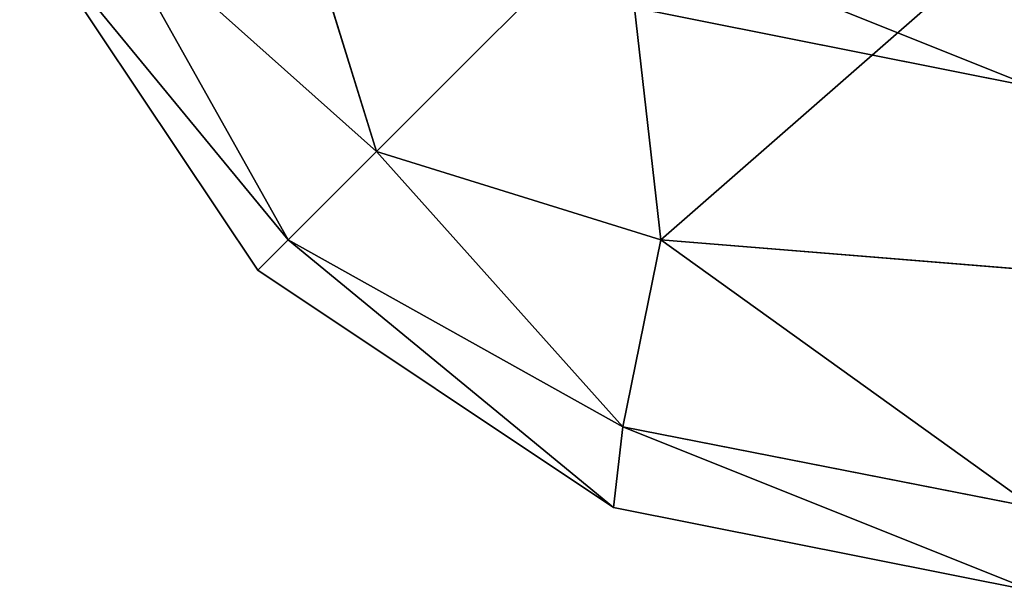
# Model space of a CAD drawing. Extents: x 0 to 35.8, y 0 to 30.4.
# Tile 1 of 106: x 0.0145 to 0.1861, y 2.1353 to 2.235. Entities that reach past the tile are written whole.
import ezdxf

# ---------------------------------------------------------------- set-up
doc = ezdxf.new("R2010")
doc.units = 0
doc.header["$MEASUREMENT"] = 0
doc.layers.get('0').update_dxf_attribs({"color": 13, "linetype": 'CONTINUOUS'})
doc.layers.add('BSH_B36CD50SNB_SYMBOL_-_DO', color=59, linetype='CONTINUOUS')
doc.layers.add('BSH_B36CD50SNB_SYMBOL_-_DR', color=59, linetype='CONTINUOUS')

# ---------------------------------------------------------------- blocks, each defined once
blk = doc.blocks.new('B36CD50SNB_TRADECAD_DXF')
at = {"layer": 'BSH_B36CD50SNB_SYMBOL_-_DO', "color": 0}
for p, q in [((0.118, 2.2378, 27.2456), (0.1912, 2.2232, 27.2456)), ((0.1912, 2.2232, 69.4602), (0.118, 2.2378, 69.4602)), ((0.118, 2.2378, 27.2456), (0.1912, 2.2232, 27.2456)), ((0.1912, 2.2232, 69.4602), (0.118, 2.2378, 69.4602))]:
    blk.add_line(p, q, dxfattribs=at)
at = {"layer": 'BSH_B36CD50SNB_SYMBOL_-_DR', "color": 0}
for p, q in [((0.0613, 2.2616, 26.4938), (0.0767, 2.212, 26.4784)), ((0.0613, 2.2616, 0.9094), (0.0767, 2.212, 0.9248)), ((0.0613, 2.2616, 26.4938), (0.0767, 2.212, 26.4784)), ((0.0613, 2.2616, 0.9094), (0.0767, 2.212, 0.9248)), ((0.0613, 2.1966, 0.9743), (0.0286, 2.2549, 0.9677)), ((0.0613, 2.1966, 26.4289), (0.0286, 2.2549, 26.4355)), ((0.0613, 2.1966, 26.4289), (0.0286, 2.2549, 26.4355)), ((0.0613, 2.1966, 0.9743), (0.0286, 2.2549, 0.9677)), ((0.1196, 2.2549, 0.8768), (0.1262, 2.1966, 0.9094)), ((0.1196, 2.2549, 0.8768), (0.1262, 2.1966, 0.9094)), ((0.1196, 2.2549, 26.5265), (0.1262, 2.1966, 26.4938)), ((0.1196, 2.2549, 26.5265), (0.1262, 2.1966, 26.4938)), ((0.0145, 2.2534, 26.3639), (0.056, 2.1913, 26.3639)), ((0.0145, 2.2534, 1.0393), (0.056, 2.1913, 1.0393)), ((0.0145, 2.2534, 1.0393), (0.056, 2.1913, 1.0393)), ((0.0145, 2.2534, 26.3639), (0.056, 2.1913, 26.3639)), ((0.0767, 2.212, 0.9248), (0.0613, 2.1966, 0.9743)), ((0.0767, 2.212, 26.4784), (0.0613, 2.1966, 26.4289)), ((0.0767, 2.212, 26.4784), (0.0613, 2.1966, 26.4289)), ((0.0767, 2.212, 0.9248), (0.0613, 2.1966, 0.9743)), ((0.1262, 2.1966, 0.9094), (0.0767, 2.212, 0.9248)), ((0.1262, 2.1966, 0.9094), (0.0767, 2.212, 0.9248)), ((0.1262, 2.1966, 26.4938), (0.0767, 2.212, 26.4784)), ((0.1262, 2.1966, 26.4938), (0.0767, 2.212, 26.4784)), ((0.056, 2.1913, 1.0393), (0.0613, 2.1966, 0.9743)), ((0.0613, 2.1966, 26.4289), (0.056, 2.1913, 26.3639)), ((0.0613, 2.1966, 26.4289), (0.056, 2.1913, 26.3639)), ((0.056, 2.1913, 1.0393), (0.0613, 2.1966, 0.9743)), ((0.0613, 2.1966, 0.9743), (0.1196, 2.164, 0.9677)), ((0.1196, 2.164, 26.4355), (0.0613, 2.1966, 26.4289)), ((0.1196, 2.164, 26.4355), (0.0613, 2.1966, 26.4289)), ((0.0613, 2.1966, 0.9743), (0.1196, 2.164, 0.9677)), ((0.1196, 2.164, 0.9677), (0.1262, 2.1966, 0.9094)), ((0.1262, 2.1966, 26.4938), (0.1196, 2.164, 26.4355)), ((0.1262, 2.1966, 26.4938), (0.1196, 2.164, 26.4355)), ((0.1196, 2.164, 0.9677), (0.1262, 2.1966, 0.9094)), ((0.1262, 2.1966, 0.9094), (0.1912, 2.1913, 0.9041)), ((0.1912, 2.1913, 26.4991), (0.1262, 2.1966, 26.4938)), ((0.1912, 2.1913, 26.4991), (0.1262, 2.1966, 26.4938)), ((0.1262, 2.1966, 0.9094), (0.1912, 2.1913, 0.9041)), ((0.056, 2.1913, 26.3639), (0.056, 2.1913, 1.0393)), ((0.056, 2.1913, 26.3639), (0.118, 2.1499, 26.3639)), ((0.118, 2.1499, 1.0393), (0.056, 2.1913, 1.0393)), ((0.056, 2.1913, 26.3639), (0.056, 2.1913, 1.0393)), ((0.056, 2.1913, 26.3639), (0.118, 2.1499, 26.3639)), ((0.118, 2.1499, 1.0393), (0.056, 2.1913, 1.0393)), ((0.1196, 2.164, 0.9677), (0.118, 2.1499, 1.0393)), ((0.1196, 2.164, 26.4355), (0.118, 2.1499, 26.3639)), ((0.1196, 2.164, 26.4355), (0.118, 2.1499, 26.3639)), ((0.1196, 2.164, 0.9677), (0.118, 2.1499, 1.0393)), ((0.1912, 2.1499, 0.9661), (0.1196, 2.164, 0.9677)), ((0.1912, 2.1499, 26.4371), (0.1196, 2.164, 26.4355)), ((0.1912, 2.1499, 26.4371), (0.1196, 2.164, 26.4355)), ((0.1912, 2.1499, 0.9661), (0.1196, 2.164, 0.9677)), ((0.118, 2.1499, 1.0393), (0.1912, 2.1353, 1.0393)), ((0.118, 2.1499, 26.3639), (0.118, 2.1499, 1.0393)), ((0.118, 2.1499, 26.3639), (0.1912, 2.1353, 26.3639)), ((0.118, 2.1499, 1.0393), (0.1912, 2.1353, 1.0393)), ((0.118, 2.1499, 26.3639), (0.118, 2.1499, 1.0393)), ((0.118, 2.1499, 26.3639), (0.1912, 2.1353, 26.3639))]:
    blk.add_line(p, q, dxfattribs=at)
at = {"layer": 'BSH_B36CD50SNB_SYMBOL_-_DO', "color": 250}
mesh = blk.add_polyface(dxfattribs=at)
corners = [(0.1196, 2.2519, 27.174), (0.1912, 2.2232, 27.2456), (0.1912, 2.2378, 27.1725), (0.118, 2.2378, 27.2456)]
mesh.append_faces([[corners[k] for k in face] for face in [(0, 1, 2), (1, 0, 3)]], dxfattribs={"vtx0": -1, "color": 250})
mesh = blk.add_polyface(dxfattribs=at)
corners = [(0.1196, 2.2519, 69.5318), (0.1912, 2.2232, 69.4602), (0.118, 2.2378, 69.4602), (0.1912, 2.2378, 69.5334)]
mesh.append_faces([[corners[k] for k in face] for face in [(0, 1, 2), (1, 0, 3)]], dxfattribs={"vtx0": -1, "color": 250})
mesh = blk.add_polyface(dxfattribs=at)
corners = [(0.118, 2.2378, 69.4602), (0.1912, 2.2232, 27.2456), (0.118, 2.2378, 27.2456), (0.1912, 2.2232, 69.4602)]
mesh.append_faces([[corners[k] for k in face] for face in [(0, 1, 2), (1, 0, 3)]], dxfattribs={"vtx0": -1, "color": 250})
at = {"layer": 'BSH_B36CD50SNB_SYMBOL_-_DR', "color": 250}
mesh = blk.add_polyface(dxfattribs=at)
corners = [(0.0613, 2.2616, 26.4938), (0.0767, 2.212, 26.4784), (0.0286, 2.2549, 26.4355)]
mesh.append_faces([[corners[k] for k in face] for face in [(0, 1, 2)]], dxfattribs={"color": 250})
mesh = blk.add_polyface(dxfattribs=at)
corners = [(0.0613, 2.2616, 0.9094), (0.0286, 2.2549, 0.9677), (0.0767, 2.212, 0.9248)]
mesh.append_faces([[corners[k] for k in face] for face in [(0, 1, 2)]], dxfattribs={"color": 250})
mesh = blk.add_polyface(dxfattribs=at)
corners = [(0.1196, 2.2549, 0.8768), (0.0613, 2.2616, 0.9094), (0.0767, 2.212, 0.9248)]
mesh.append_faces([[corners[k] for k in face] for face in [(0, 1, 2)]], dxfattribs={"color": 250})
mesh = blk.add_polyface(dxfattribs=at)
corners = [(0.1196, 2.2549, 26.5265), (0.0767, 2.212, 26.4784), (0.0613, 2.2616, 26.4938)]
mesh.append_faces([[corners[k] for k in face] for face in [(0, 1, 2)]], dxfattribs={"color": 250})
mesh = blk.add_polyface(dxfattribs=at)
corners = [(0.0286, 2.2549, 0.9677), (0.0145, 2.2534, 1.0393), (0.0613, 2.1966, 0.9743)]
mesh.append_faces([[corners[k] for k in face] for face in [(0, 1, 2)]], dxfattribs={"color": 250})
mesh = blk.add_polyface(dxfattribs=at)
corners = [(0.0286, 2.2549, 26.4355), (0.0613, 2.1966, 26.4289), (0.0145, 2.2534, 26.3639)]
mesh.append_faces([[corners[k] for k in face] for face in [(0, 1, 2)]], dxfattribs={"color": 250})
mesh = blk.add_polyface(dxfattribs=at)
corners = [(0.0286, 2.2549, 26.4355), (0.0767, 2.212, 26.4784), (0.0613, 2.1966, 26.4289)]
mesh.append_faces([[corners[k] for k in face] for face in [(0, 1, 2)]], dxfattribs={"color": 250})
mesh = blk.add_polyface(dxfattribs=at)
corners = [(0.0286, 2.2549, 0.9677), (0.0613, 2.1966, 0.9743), (0.0767, 2.212, 0.9248)]
mesh.append_faces([[corners[k] for k in face] for face in [(0, 1, 2)]], dxfattribs={"color": 250})
mesh = blk.add_polyface(dxfattribs=at)
corners = [(0.1262, 2.1966, 0.9094), (0.1196, 2.2549, 0.8768), (0.0767, 2.212, 0.9248)]
mesh.append_faces([[corners[k] for k in face] for face in [(0, 1, 2)]], dxfattribs={"color": 250})
mesh = blk.add_polyface(dxfattribs=at)
corners = [(0.1262, 2.1966, 26.4938), (0.0767, 2.212, 26.4784), (0.1196, 2.2549, 26.5265)]
mesh.append_faces([[corners[k] for k in face] for face in [(0, 1, 2)]], dxfattribs={"color": 250})
mesh = blk.add_polyface(dxfattribs=at)
corners = [(0.1912, 2.2534, 0.8626), (0.1196, 2.2549, 0.8768), (0.1262, 2.1966, 0.9094)]
mesh.append_faces([[corners[k] for k in face] for face in [(0, 1, 2)]], dxfattribs={"color": 250})
mesh = blk.add_polyface(dxfattribs=at)
corners = [(0.1912, 2.2534, 26.5406), (0.1262, 2.1966, 26.4938), (0.1196, 2.2549, 26.5265)]
mesh.append_faces([[corners[k] for k in face] for face in [(0, 1, 2)]], dxfattribs={"color": 250})
mesh = blk.add_polyface(dxfattribs=at)
corners = [(0.0145, 2.2534, 1.0393), (0.056, 2.1913, 26.3639), (0.056, 2.1913, 1.0393), (0.0145, 2.2534, 26.3639)]
mesh.append_faces([[corners[k] for k in face] for face in [(0, 1, 2), (1, 0, 3)]], dxfattribs={"vtx0": -1, "color": 250})
mesh = blk.add_polyface(dxfattribs=at)
corners = [(0.0145, 2.2534, 1.0393), (0.056, 2.1913, 1.0393), (0.0613, 2.1966, 0.9743)]
mesh.append_faces([[corners[k] for k in face] for face in [(0, 1, 2)]], dxfattribs={"color": 250})
mesh = blk.add_polyface(dxfattribs=at)
corners = [(0.0145, 2.2534, 26.3639), (0.0613, 2.1966, 26.4289), (0.056, 2.1913, 26.3639)]
mesh.append_faces([[corners[k] for k in face] for face in [(0, 1, 2)]], dxfattribs={"color": 250})
mesh = blk.add_polyface(dxfattribs=at)
corners = [(0.1912, 2.2534, 0.8626), (0.1262, 2.1966, 0.9094), (0.1912, 2.1913, 0.9041)]
mesh.append_faces([[corners[k] for k in face] for face in [(0, 1, 2)]], dxfattribs={"color": 250})
mesh = blk.add_polyface(dxfattribs=at)
corners = [(0.1912, 2.1913, 26.4991), (0.1262, 2.1966, 26.4938), (0.1912, 2.2534, 26.5406)]
mesh.append_faces([[corners[k] for k in face] for face in [(0, 1, 2)]], dxfattribs={"color": 250})
mesh = blk.add_polyface(dxfattribs=at)
corners = [(0.0613, 2.1966, 0.9743), (0.1196, 2.164, 0.9677), (0.0767, 2.212, 0.9248)]
mesh.append_faces([[corners[k] for k in face] for face in [(0, 1, 2)]], dxfattribs={"color": 250})
mesh = blk.add_polyface(dxfattribs=at)
corners = [(0.0767, 2.212, 26.4784), (0.1196, 2.164, 26.4355), (0.0613, 2.1966, 26.4289)]
mesh.append_faces([[corners[k] for k in face] for face in [(0, 1, 2)]], dxfattribs={"color": 250})
mesh = blk.add_polyface(dxfattribs=at)
corners = [(0.1196, 2.164, 0.9677), (0.1262, 2.1966, 0.9094), (0.0767, 2.212, 0.9248)]
mesh.append_faces([[corners[k] for k in face] for face in [(0, 1, 2)]], dxfattribs={"color": 250})
mesh = blk.add_polyface(dxfattribs=at)
corners = [(0.1262, 2.1966, 26.4938), (0.1196, 2.164, 26.4355), (0.0767, 2.212, 26.4784)]
mesh.append_faces([[corners[k] for k in face] for face in [(0, 1, 2)]], dxfattribs={"color": 250})
mesh = blk.add_polyface(dxfattribs=at)
corners = [(0.0613, 2.1966, 26.4289), (0.118, 2.1499, 26.3639), (0.056, 2.1913, 26.3639)]
mesh.append_faces([[corners[k] for k in face] for face in [(0, 1, 2)]], dxfattribs={"color": 250})
mesh = blk.add_polyface(dxfattribs=at)
corners = [(0.118, 2.1499, 1.0393), (0.0613, 2.1966, 0.9743), (0.056, 2.1913, 1.0393)]
mesh.append_faces([[corners[k] for k in face] for face in [(0, 1, 2)]], dxfattribs={"color": 250})
mesh = blk.add_polyface(dxfattribs=at)
corners = [(0.1196, 2.164, 26.4355), (0.118, 2.1499, 26.3639), (0.0613, 2.1966, 26.4289)]
mesh.append_faces([[corners[k] for k in face] for face in [(0, 1, 2)]], dxfattribs={"color": 250})
mesh = blk.add_polyface(dxfattribs=at)
corners = [(0.118, 2.1499, 1.0393), (0.1196, 2.164, 0.9677), (0.0613, 2.1966, 0.9743)]
mesh.append_faces([[corners[k] for k in face] for face in [(0, 1, 2)]], dxfattribs={"color": 250})
mesh = blk.add_polyface(dxfattribs=at)
corners = [(0.1262, 2.1966, 26.4938), (0.1912, 2.1499, 26.4371), (0.1196, 2.164, 26.4355)]
mesh.append_faces([[corners[k] for k in face] for face in [(0, 1, 2)]], dxfattribs={"color": 250})
mesh = blk.add_polyface(dxfattribs=at)
corners = [(0.1196, 2.164, 0.9677), (0.1912, 2.1499, 0.9661), (0.1262, 2.1966, 0.9094)]
mesh.append_faces([[corners[k] for k in face] for face in [(0, 1, 2)]], dxfattribs={"color": 250})
mesh = blk.add_polyface(dxfattribs=at)
corners = [(0.1912, 2.1913, 26.4991), (0.1912, 2.1499, 26.4371), (0.1262, 2.1966, 26.4938)]
mesh.append_faces([[corners[k] for k in face] for face in [(0, 1, 2)]], dxfattribs={"color": 250})
mesh = blk.add_polyface(dxfattribs=at)
corners = [(0.1912, 2.1499, 0.9661), (0.1912, 2.1913, 0.9041), (0.1262, 2.1966, 0.9094)]
mesh.append_faces([[corners[k] for k in face] for face in [(0, 1, 2)]], dxfattribs={"color": 250})
mesh = blk.add_polyface(dxfattribs=at)
corners = [(0.056, 2.1913, 26.3639), (0.118, 2.1499, 1.0393), (0.056, 2.1913, 1.0393), (0.118, 2.1499, 26.3639)]
mesh.append_faces([[corners[k] for k in face] for face in [(0, 1, 2), (1, 0, 3)]], dxfattribs={"vtx0": -1, "color": 250})
mesh = blk.add_polyface(dxfattribs=at)
corners = [(0.1196, 2.164, 0.9677), (0.1912, 2.1353, 1.0393), (0.1912, 2.1499, 0.9661), (0.118, 2.1499, 1.0393)]
mesh.append_faces([[corners[k] for k in face] for face in [(0, 1, 2), (1, 0, 3)]], dxfattribs={"vtx0": -1, "color": 250})
mesh = blk.add_polyface(dxfattribs=at)
corners = [(0.1196, 2.164, 26.4355), (0.1912, 2.1353, 26.3639), (0.118, 2.1499, 26.3639), (0.1912, 2.1499, 26.4371)]
mesh.append_faces([[corners[k] for k in face] for face in [(0, 1, 2), (1, 0, 3)]], dxfattribs={"vtx0": -1, "color": 250})
mesh = blk.add_polyface(dxfattribs=at)
corners = [(0.118, 2.1499, 26.3639), (0.1912, 2.1353, 1.0393), (0.118, 2.1499, 1.0393), (0.1912, 2.1353, 26.3639)]
mesh.append_faces([[corners[k] for k in face] for face in [(0, 1, 2), (1, 0, 3)]], dxfattribs={"vtx0": -1, "color": 250})

msp = doc.modelspace()

# ---------------------------------------------------------------- block references
at = {"color": 0}
msp.add_blockref('B36CD50SNB_TRADECAD_DXF', (0, 0), dxfattribs=at)

doc.saveas('drawing.dxf')
